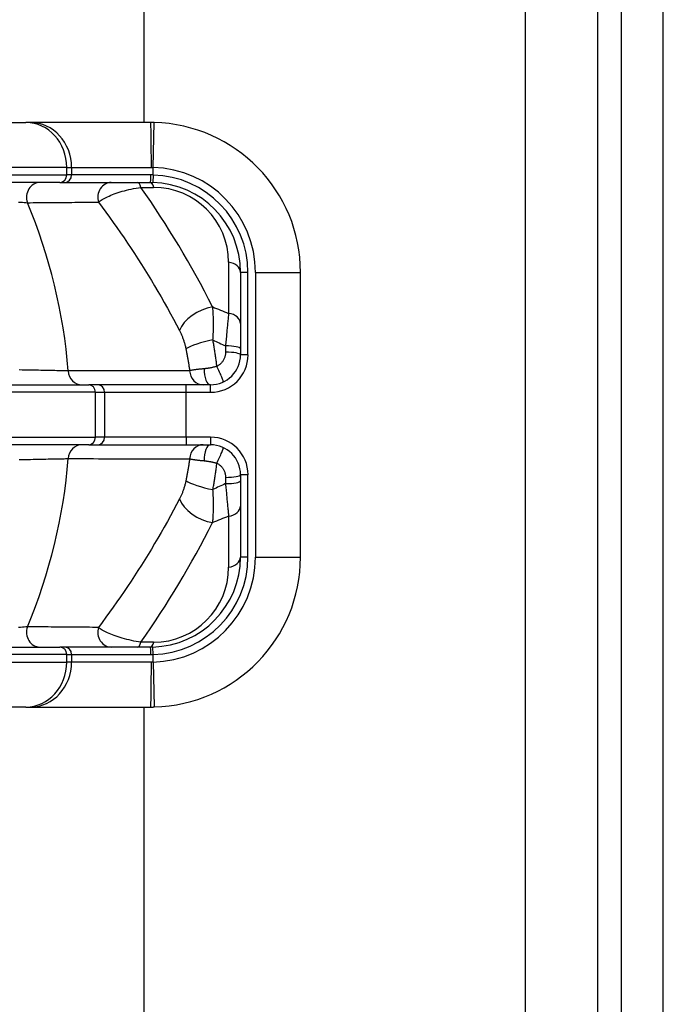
# Model space of a CAD drawing. Header units: inches. Extents: x 0 to 160, y -11 to 104.
# Tile 51 of 121: x 29.39 to 30.61, y 82.17 to 84.04. Entities that reach past the tile are written whole.
import ezdxf

# ---------------------------------------------------------------- set-up
doc = ezdxf.new("R2010")
doc.units = ezdxf.units.IN
doc.header["$LTSCALE"] = 9.614827
doc.header["$MEASUREMENT"] = 0
doc.layers.add('Visible Edges(ANSI)', color=7, linetype='Continuous', lineweight=25)
doc.layers.add('Visible Tangent Edges(ANSI)', color=7, linetype='Continuous', lineweight=25)

msp = doc.modelspace()

# ---------------------------------------------------------------- linework, layer by layer
at = {"layer": 'Visible Edges(ANSI)'}
for p, q in [((30.5311, 22.1936), (30.5311, 88.8923)), ((30.6106, 22.1936), (30.6106, 88.8923)), ((29.6251, 83.8439), (29.6251, 88.3052)), ((30.3481, 88.3052), (30.3481, 22.7807)), ((29.065, 83.8439), (29.4004, 83.8439)), ((29.4096, 83.8439), (29.4004, 83.8439)), ((29.637, 83.8439), (29.4096, 83.8439)), ((29.4649, 83.73), (29.065, 83.73)), ((29.4649, 83.73), (29.4741, 83.73)), ((29.4741, 83.73), (29.637, 83.73)), ((29.8078, 83.5592), (29.8078, 83.4026)), ((29.9217, 83.0184), (29.9217, 83.5592)), ((29.326, 83.3457), (29.5195, 83.3457)), ((29.5369, 83.3457), (29.5195, 83.3457)), ((29.7046, 83.3457), (29.5369, 83.3457)), ((29.7509, 83.3457), (29.7046, 83.3457)), ((29.5195, 83.2319), (29.326, 83.2319)), ((29.5195, 83.2319), (29.5369, 83.2319)), ((29.5369, 83.2319), (29.7046, 83.2319)), ((29.7046, 83.2319), (29.7509, 83.2319)), ((29.8078, 83.1749), (29.8078, 83.0184)), ((29.065, 82.8476), (29.4649, 82.8476)), ((29.4741, 82.8476), (29.4649, 82.8476)), ((29.637, 82.8476), (29.4741, 82.8476)), ((29.4004, 82.7337), (29.065, 82.7337)), ((29.4004, 82.7337), (29.4096, 82.7337)), ((29.4096, 82.7337), (29.637, 82.7337)), ((29.6251, 56.0987), (29.6251, 82.7337))]:
    msp.add_line(p, q, dxfattribs=at)
at = {"layer": 'Visible Edges(ANSI)', "flags": 128}
for points in [[(29.6439, 83.8438), (29.6436, 83.8438), (29.6433, 83.8438), (29.643, 83.8438), (29.6427, 83.8438), (29.6424, 83.8438), (29.6421, 83.8438), (29.6419, 83.8438), (29.6416, 83.8438), (29.6413, 83.8438), (29.641, 83.8438), (29.6407, 83.8438), (29.6404, 83.8438), (29.6401, 83.8438), (29.6399, 83.8438), (29.6396, 83.8438), (29.6393, 83.8438), (29.639, 83.8438), (29.6387, 83.8439), (29.6384, 83.8439), (29.6381, 83.8439), (29.6379, 83.8439), (29.6376, 83.8439), (29.6373, 83.8439), (29.637, 83.8439)], [(29.637, 83.73), (29.6372, 83.73), (29.6374, 83.73), (29.6376, 83.73), (29.6377, 83.73), (29.6379, 83.73), (29.6381, 83.73), (29.6383, 83.73), (29.6385, 83.73), (29.6387, 83.73), (29.6389, 83.73), (29.639, 83.73), (29.6392, 83.73), (29.6394, 83.73), (29.6396, 83.73), (29.6398, 83.73), (29.64, 83.73), (29.6401, 83.73), (29.6403, 83.73), (29.6405, 83.73), (29.6407, 83.73), (29.6409, 83.73), (29.6411, 83.7299), (29.6413, 83.7299), (29.6414, 83.7299)], [(29.6414, 82.8476), (29.6413, 82.8476), (29.6411, 82.8476), (29.6409, 82.8476), (29.6407, 82.8476), (29.6405, 82.8476), (29.6403, 82.8476), (29.6401, 82.8476), (29.64, 82.8476), (29.6398, 82.8476), (29.6396, 82.8476), (29.6394, 82.8476), (29.6392, 82.8476), (29.639, 82.8476), (29.6389, 82.8476), (29.6387, 82.8476), (29.6385, 82.8476), (29.6383, 82.8476), (29.6381, 82.8476), (29.6379, 82.8476), (29.6377, 82.8476), (29.6376, 82.8476), (29.6374, 82.8476), (29.6372, 82.8476), (29.637, 82.8476)], [(29.637, 82.7337), (29.6373, 82.7337), (29.6376, 82.7337), (29.6379, 82.7337), (29.6381, 82.7337), (29.6384, 82.7337), (29.6387, 82.7337), (29.639, 82.7337), (29.6393, 82.7337), (29.6396, 82.7337), (29.6399, 82.7337), (29.6401, 82.7337), (29.6404, 82.7337), (29.6407, 82.7337), (29.641, 82.7337), (29.6413, 82.7337), (29.6416, 82.7337), (29.6419, 82.7337), (29.6421, 82.7338), (29.6424, 82.7338), (29.6427, 82.7338), (29.643, 82.7338), (29.6433, 82.7338), (29.6436, 82.7338), (29.6439, 82.7338)]]:
    msp.add_lwpolyline(points, dxfattribs=at)
at = {"layer": 'Visible Edges(ANSI)'}
for centre, radius, start, end in [((29.637, 83.5592), 0.2847, 0, 88.6203), ((29.637, 83.5592), 0.1708, 0, 88.5141), ((29.7509, 83.4026), 0.0569, 270, 0), ((29.7509, 83.1749), 0.0569, 0, 90), ((29.637, 83.0184), 0.1708, 271.4859, 0), ((29.637, 83.0184), 0.2847, 271.3797, 0)]:
    msp.add_arc(centre, radius, start, end, dxfattribs=at)
at = {"layer": 'Visible Tangent Edges(ANSI)'}
for p, q in [((30.4863, 22.0129), (30.4863, 89.073)), ((29.6418, 83.7584), (29.6439, 83.8438)), ((29.4778, 83.7585), (29.065, 83.7585)), ((29.4778, 83.7585), (29.487, 83.7585)), ((29.4778, 83.7442), (29.4778, 83.7585)), ((29.487, 83.7585), (29.6386, 83.7585)), ((29.487, 83.7585), (29.487, 83.7442)), ((29.6418, 83.7442), (29.6418, 83.7584)), ((29.065, 83.7442), (29.4778, 83.7442)), ((29.487, 83.7442), (29.4778, 83.7442)), ((29.6374, 83.7442), (29.487, 83.7442)), ((29.6418, 83.7442), (29.6414, 83.7299)), ((29.6187, 83.7207), (29.6429, 83.7207)), ((29.7853, 83.5784), (29.7853, 83.4814)), ((29.822, 83.5592), (29.8078, 83.5592)), ((29.822, 83.4026), (29.822, 83.5592)), ((29.8363, 83.5592), (29.9217, 83.5592)), ((29.8363, 83.5592), (29.8363, 83.0184)), ((29.7793, 83.4196), (29.7793, 83.4076)), ((29.822, 83.4026), (29.8078, 83.4026)), ((29.7046, 83.3315), (29.7046, 83.3457)), ((29.7509, 83.3315), (29.7509, 83.3457)), ((29.5324, 83.3315), (29.326, 83.3315)), ((29.5324, 83.3315), (29.5498, 83.3315)), ((29.5324, 83.2461), (29.5324, 83.3315)), ((29.5498, 83.3315), (29.7046, 83.3315)), ((29.5498, 83.3315), (29.5498, 83.2461)), ((29.7046, 83.3315), (29.7509, 83.3315)), ((29.7046, 83.2461), (29.7046, 83.3315)), ((29.326, 83.2461), (29.5324, 83.2461)), ((29.5498, 83.2461), (29.5324, 83.2461)), ((29.7046, 83.2461), (29.5498, 83.2461)), ((29.7509, 83.2461), (29.7046, 83.2461)), ((29.7046, 83.2461), (29.7046, 83.2319)), ((29.7509, 83.2461), (29.7509, 83.2319)), ((29.7793, 83.1699), (29.7793, 83.158)), ((29.822, 83.1749), (29.8078, 83.1749)), ((29.822, 83.0184), (29.822, 83.1749)), ((29.7853, 83.0961), (29.7853, 82.9991)), ((29.822, 83.0184), (29.8078, 83.0184)), ((29.8363, 83.0184), (29.9217, 83.0184)), ((29.6429, 82.8568), (29.6187, 82.8568)), ((29.4778, 82.8333), (29.065, 82.8333)), ((29.4778, 82.8333), (29.487, 82.8333)), ((29.4778, 82.8191), (29.4778, 82.8333)), ((29.487, 82.8333), (29.6374, 82.8333)), ((29.487, 82.8333), (29.487, 82.8191)), ((29.6418, 82.8334), (29.6414, 82.8476)), ((29.6418, 82.8192), (29.6418, 82.8334)), ((29.065, 82.8191), (29.4778, 82.8191)), ((29.487, 82.8191), (29.4778, 82.8191)), ((29.6386, 82.8191), (29.487, 82.8191)), ((29.6418, 82.8192), (29.6439, 82.7338))]:
    msp.add_line(p, q, dxfattribs=at)
at = {"layer": 'Visible Tangent Edges(ANSI)', "flags": 128}
for points in [[(29.6386, 83.7585), (29.6387, 83.7585), (29.6389, 83.7585), (29.639, 83.7585), (29.6391, 83.7585), (29.6393, 83.7585), (29.6394, 83.7585), (29.6395, 83.7585), (29.6397, 83.7585), (29.6398, 83.7585), (29.6399, 83.7584), (29.6401, 83.7584), (29.6402, 83.7584), (29.6403, 83.7584), (29.6405, 83.7584), (29.6406, 83.7584), (29.6407, 83.7584), (29.6409, 83.7584), (29.641, 83.7584), (29.6411, 83.7584), (29.6413, 83.7584), (29.6414, 83.7584), (29.6415, 83.7584), (29.6417, 83.7584), (29.6418, 83.7584)], [(29.6418, 83.7442), (29.6416, 83.7442), (29.6414, 83.7442), (29.6413, 83.7442), (29.6411, 83.7442), (29.6409, 83.7442), (29.6407, 83.7442), (29.6405, 83.7442), (29.6403, 83.7442), (29.6401, 83.7442), (29.64, 83.7442), (29.6398, 83.7442), (29.6396, 83.7442), (29.6394, 83.7442), (29.6392, 83.7442), (29.639, 83.7442), (29.6389, 83.7442), (29.6387, 83.7442), (29.6385, 83.7442), (29.6383, 83.7442), (29.6381, 83.7442), (29.6379, 83.7442), (29.6377, 83.7442), (29.6376, 83.7442), (29.6374, 83.7442)], [(29.5381, 83.6926), (29.5396, 83.6939), (29.5413, 83.6951), (29.5432, 83.6964), (29.5453, 83.6977), (29.5476, 83.6991), (29.5501, 83.7004), (29.5527, 83.7017), (29.5555, 83.703), (29.5584, 83.7043), (29.5615, 83.7056), (29.5648, 83.7069), (29.5682, 83.7082), (29.5718, 83.7095), (29.5755, 83.7108), (29.5793, 83.712), (29.5833, 83.7132), (29.5873, 83.7143), (29.5916, 83.7154), (29.5959, 83.7165), (29.6004, 83.7175), (29.6049, 83.7185), (29.6095, 83.7193), (29.6141, 83.7201), (29.6187, 83.7207)], [(29.3864, 83.6928), (29.3902, 83.6925), (29.3938, 83.6923), (29.3972, 83.692), (29.4003, 83.6918), (29.4031, 83.6916)], [(29.4031, 83.6916), (29.4087, 83.6916), (29.4144, 83.6917), (29.42, 83.6917), (29.4257, 83.6918), (29.4313, 83.6918), (29.437, 83.6918), (29.4426, 83.6919), (29.4483, 83.6919), (29.4539, 83.692), (29.4595, 83.692), (29.4652, 83.6921), (29.4708, 83.6921), (29.4764, 83.6922), (29.482, 83.6922), (29.4877, 83.6922), (29.4933, 83.6923), (29.4989, 83.6923), (29.5045, 83.6924), (29.5101, 83.6924), (29.5157, 83.6925), (29.5213, 83.6925), (29.5269, 83.6925), (29.5325, 83.6926), (29.5381, 83.6926)], [(29.5381, 83.6926), (29.5452, 83.6831), (29.5523, 83.6735), (29.5593, 83.6639), (29.5662, 83.6542), (29.5731, 83.6444), (29.5799, 83.6346), (29.5867, 83.6247), (29.5934, 83.6148), (29.6, 83.6048), (29.6066, 83.5948), (29.6131, 83.5847), (29.6196, 83.5745), (29.626, 83.5643), (29.6323, 83.554), (29.6385, 83.5437), (29.6447, 83.5334), (29.6509, 83.523), (29.6569, 83.5125), (29.6629, 83.502), (29.6689, 83.4914), (29.6747, 83.4808), (29.6805, 83.4701), (29.6863, 83.4594), (29.692, 83.4486)], [(29.7555, 83.4309), (29.7557, 83.4339), (29.7559, 83.4369), (29.756, 83.4399), (29.7562, 83.4428), (29.7563, 83.4457), (29.7564, 83.4486), (29.7564, 83.4514), (29.7565, 83.4542), (29.7565, 83.457), (29.7565, 83.4597), (29.7565, 83.4624), (29.7565, 83.465), (29.7565, 83.4676), (29.7564, 83.4702), (29.7564, 83.4727), (29.7563, 83.4752), (29.7562, 83.4777), (29.7561, 83.4801), (29.7559, 83.4824), (29.7558, 83.4848), (29.7556, 83.487), (29.7554, 83.4893), (29.7552, 83.4915), (29.755, 83.4936)], [(29.7853, 83.4814), (29.785, 83.4793), (29.7848, 83.4771), (29.7846, 83.4749), (29.7843, 83.4726), (29.7841, 83.4702), (29.7839, 83.4679), (29.7836, 83.4655), (29.7834, 83.463), (29.7831, 83.4605), (29.7829, 83.458), (29.7826, 83.4554), (29.7824, 83.4528), (29.7821, 83.4502), (29.7819, 83.4475), (29.7816, 83.4449), (29.7814, 83.4421), (29.7811, 83.4394), (29.7809, 83.4366), (29.7806, 83.4338), (29.7804, 83.431), (29.7801, 83.4282), (29.7798, 83.4253), (29.7796, 83.4225), (29.7793, 83.4196)], [(29.692, 83.4486), (29.6926, 83.4474), (29.6932, 83.4461), (29.6938, 83.4449), (29.6945, 83.4436), (29.6951, 83.4422), (29.6957, 83.4409), (29.6962, 83.4395), (29.6968, 83.4381), (29.6974, 83.4367), (29.6979, 83.4353), (29.6985, 83.4339), (29.699, 83.4325), (29.6995, 83.431), (29.7, 83.4295), (29.7005, 83.428), (29.7009, 83.4265), (29.7014, 83.425), (29.7018, 83.4234), (29.7023, 83.4218), (29.7027, 83.4203), (29.7031, 83.4187), (29.7035, 83.4171), (29.7038, 83.4155), (29.7042, 83.4138)], [(29.763, 83.3808), (29.7628, 83.3829), (29.7625, 83.385), (29.7622, 83.3871), (29.762, 83.3892), (29.7617, 83.3913), (29.7614, 83.3934), (29.7611, 83.3955), (29.7608, 83.3976), (29.7606, 83.3997), (29.7603, 83.4018), (29.7599, 83.4039), (29.7596, 83.406), (29.7593, 83.4081), (29.759, 83.4102), (29.7587, 83.4123), (29.7583, 83.4143), (29.758, 83.4164), (29.7577, 83.4185), (29.7573, 83.4206), (29.757, 83.4226), (29.7566, 83.4247), (29.7562, 83.4268), (29.7559, 83.4288), (29.7555, 83.4309)], [(29.7042, 83.4138), (29.7045, 83.4121), (29.7048, 83.4104), (29.7052, 83.4087), (29.7055, 83.407), (29.7058, 83.4053), (29.7061, 83.4036), (29.7065, 83.4019), (29.7068, 83.4002), (29.7071, 83.3985), (29.7074, 83.3967), (29.7077, 83.395), (29.708, 83.3933), (29.7083, 83.3916), (29.7086, 83.3898), (29.7088, 83.3881), (29.7091, 83.3864), (29.7094, 83.3847), (29.7097, 83.3829), (29.7099, 83.3812), (29.7102, 83.3794), (29.7104, 83.3777), (29.7107, 83.376), (29.7109, 83.3742), (29.7111, 83.3725)], [(29.7793, 83.4076), (29.7793, 83.4063), (29.7792, 83.4049), (29.7791, 83.4035), (29.7788, 83.4021), (29.7786, 83.4007), (29.7782, 83.3994), (29.7778, 83.3981), (29.7774, 83.3968), (29.7768, 83.3955), (29.7763, 83.3942), (29.7756, 83.393), (29.7749, 83.3918), (29.7742, 83.3906), (29.7734, 83.3895), (29.7726, 83.3884), (29.7717, 83.3874), (29.7707, 83.3864), (29.7697, 83.3854), (29.7687, 83.3845), (29.7676, 83.3836), (29.7665, 83.3828), (29.7654, 83.3821), (29.7642, 83.3814), (29.763, 83.3808)], [(29.4807, 83.3721), (29.4783, 83.3722), (29.4756, 83.3722), (29.4728, 83.3723), (29.4697, 83.3723), (29.4664, 83.3724), (29.4629, 83.3724), (29.4593, 83.3725), (29.4554, 83.3726), (29.4514, 83.3726), (29.4472, 83.3727), (29.4428, 83.3728), (29.4383, 83.3729), (29.4337, 83.373), (29.4289, 83.3731), (29.4241, 83.3732), (29.4191, 83.3733), (29.4141, 83.3734), (29.4089, 83.3735), (29.4037, 83.3736), (29.3984, 83.3737), (29.3931, 83.3738), (29.3877, 83.3739)], [(29.7386, 83.3761), (29.7371, 83.376), (29.7357, 83.3758), (29.7342, 83.3757), (29.7328, 83.3755), (29.7314, 83.3754), (29.73, 83.3753), (29.7287, 83.3751), (29.7274, 83.375), (29.7261, 83.3748), (29.7248, 83.3746), (29.7236, 83.3745), (29.7224, 83.3743), (29.7213, 83.3742), (29.7202, 83.374), (29.7191, 83.3739), (29.7181, 83.3737), (29.717, 83.3736), (29.7161, 83.3734), (29.7152, 83.3733), (29.7143, 83.3731), (29.7134, 83.3729), (29.7126, 83.3728), (29.7119, 83.3726), (29.7111, 83.3725)], [(29.763, 83.3808), (29.762, 83.3805), (29.761, 83.3802), (29.76, 83.3799), (29.759, 83.3796), (29.758, 83.3794), (29.7569, 83.3791), (29.7559, 83.3789), (29.7549, 83.3786), (29.7538, 83.3784), (29.7528, 83.3782), (29.7517, 83.378), (29.7507, 83.3778), (29.7497, 83.3776), (29.7486, 83.3774), (29.7476, 83.3772), (29.7466, 83.3771), (29.7456, 83.3769), (29.7446, 83.3768), (29.7435, 83.3767), (29.7425, 83.3765), (29.7416, 83.3764), (29.7406, 83.3763), (29.7396, 83.3762), (29.7386, 83.3761)], [(29.7111, 83.3725), (29.7015, 83.3725), (29.6919, 83.3725), (29.6823, 83.3724), (29.6727, 83.3724), (29.6631, 83.3724), (29.6535, 83.3724), (29.6439, 83.3724), (29.6343, 83.3724), (29.6247, 83.3724), (29.6151, 83.3723), (29.6055, 83.3723), (29.5959, 83.3723), (29.5863, 83.3723), (29.5767, 83.3723), (29.5671, 83.3723), (29.5575, 83.3723), (29.5479, 83.3722), (29.5383, 83.3722), (29.5287, 83.3722), (29.5191, 83.3722), (29.5095, 83.3722), (29.4999, 83.3722), (29.4903, 83.3721), (29.4807, 83.3721)], [(29.3877, 83.2036), (29.3931, 83.2037), (29.3984, 83.2039), (29.4037, 83.204), (29.4089, 83.2041), (29.4141, 83.2042), (29.4192, 83.2043), (29.4241, 83.2044), (29.429, 83.2045), (29.4338, 83.2046), (29.4384, 83.2047), (29.4429, 83.2048), (29.4472, 83.2048), (29.4514, 83.2049), (29.4555, 83.205), (29.4593, 83.2051), (29.463, 83.2051), (29.4664, 83.2052), (29.4697, 83.2053), (29.4728, 83.2053), (29.4756, 83.2054), (29.4783, 83.2054), (29.4807, 83.2054)], [(29.4807, 83.2054), (29.4903, 83.2054), (29.4999, 83.2054), (29.5095, 83.2054), (29.5191, 83.2054), (29.5287, 83.2054), (29.5383, 83.2053), (29.5479, 83.2053), (29.5575, 83.2053), (29.5671, 83.2053), (29.5767, 83.2053), (29.5863, 83.2053), (29.5959, 83.2052), (29.6055, 83.2052), (29.6151, 83.2052), (29.6247, 83.2052), (29.6343, 83.2052), (29.6439, 83.2052), (29.6535, 83.2052), (29.6631, 83.2051), (29.6727, 83.2051), (29.6823, 83.2051), (29.6919, 83.2051), (29.7015, 83.2051), (29.7111, 83.2051)], [(29.7111, 83.2051), (29.7109, 83.2033), (29.7107, 83.2016), (29.7104, 83.1999), (29.7102, 83.1981), (29.7099, 83.1964), (29.7097, 83.1946), (29.7094, 83.1929), (29.7091, 83.1912), (29.7088, 83.1894), (29.7086, 83.1877), (29.7083, 83.186), (29.708, 83.1843), (29.7077, 83.1825), (29.7074, 83.1808), (29.7071, 83.1791), (29.7068, 83.1774), (29.7065, 83.1757), (29.7061, 83.174), (29.7058, 83.1722), (29.7055, 83.1705), (29.7052, 83.1688), (29.7048, 83.1671), (29.7045, 83.1654), (29.7042, 83.1637)], [(29.7111, 83.2051), (29.7119, 83.2049), (29.7126, 83.2048), (29.7134, 83.2046), (29.7143, 83.2045), (29.7152, 83.2043), (29.7161, 83.2042), (29.717, 83.204), (29.718, 83.2038), (29.7191, 83.2037), (29.7202, 83.2035), (29.7213, 83.2034), (29.7224, 83.2032), (29.7236, 83.2031), (29.7248, 83.2029), (29.7261, 83.2028), (29.7274, 83.2026), (29.7287, 83.2025), (29.73, 83.2023), (29.7314, 83.2022), (29.7328, 83.202), (29.7342, 83.2019), (29.7357, 83.2017), (29.7371, 83.2016), (29.7386, 83.2015)], [(29.7386, 83.2015), (29.7396, 83.2014), (29.7406, 83.2013), (29.7416, 83.2012), (29.7425, 83.201), (29.7435, 83.2009), (29.7446, 83.2008), (29.7456, 83.2006), (29.7466, 83.2005), (29.7476, 83.2003), (29.7486, 83.2001), (29.7497, 83.2), (29.7507, 83.1998), (29.7517, 83.1996), (29.7528, 83.1994), (29.7538, 83.1992), (29.7549, 83.1989), (29.7559, 83.1987), (29.7569, 83.1984), (29.758, 83.1982), (29.759, 83.1979), (29.76, 83.1977), (29.761, 83.1974), (29.762, 83.1971), (29.763, 83.1968)], [(29.7555, 83.1467), (29.7559, 83.1487), (29.7562, 83.1508), (29.7566, 83.1529), (29.757, 83.1549), (29.7573, 83.157), (29.7577, 83.1591), (29.758, 83.1612), (29.7583, 83.1632), (29.7587, 83.1653), (29.759, 83.1674), (29.7593, 83.1695), (29.7596, 83.1716), (29.7599, 83.1737), (29.7603, 83.1757), (29.7606, 83.1778), (29.7608, 83.1799), (29.7611, 83.182), (29.7614, 83.1841), (29.7617, 83.1862), (29.762, 83.1884), (29.7622, 83.1905), (29.7625, 83.1926), (29.7628, 83.1947), (29.763, 83.1968)], [(29.763, 83.1968), (29.7642, 83.1962), (29.7654, 83.1955), (29.7665, 83.1947), (29.7676, 83.1939), (29.7687, 83.1931), (29.7697, 83.1922), (29.7707, 83.1912), (29.7717, 83.1902), (29.7726, 83.1892), (29.7734, 83.1881), (29.7742, 83.1869), (29.7749, 83.1858), (29.7756, 83.1846), (29.7763, 83.1833), (29.7768, 83.1821), (29.7774, 83.1808), (29.7778, 83.1795), (29.7782, 83.1782), (29.7786, 83.1768), (29.7788, 83.1755), (29.7791, 83.1741), (29.7792, 83.1727), (29.7793, 83.1713), (29.7793, 83.1699)], [(29.7042, 83.1637), (29.7038, 83.1621), (29.7035, 83.1605), (29.7031, 83.1589), (29.7027, 83.1573), (29.7023, 83.1557), (29.7018, 83.1542), (29.7014, 83.1526), (29.7009, 83.1511), (29.7005, 83.1495), (29.7, 83.148), (29.6995, 83.1466), (29.699, 83.1451), (29.6985, 83.1437), (29.6979, 83.1422), (29.6974, 83.1408), (29.6968, 83.1394), (29.6962, 83.138), (29.6957, 83.1367), (29.6951, 83.1353), (29.6945, 83.134), (29.6938, 83.1327), (29.6932, 83.1314), (29.6926, 83.1302), (29.692, 83.1289)], [(29.7793, 83.158), (29.7796, 83.1551), (29.7798, 83.1522), (29.7801, 83.1494), (29.7804, 83.1466), (29.7806, 83.1437), (29.7809, 83.1409), (29.7811, 83.1382), (29.7814, 83.1354), (29.7816, 83.1327), (29.7819, 83.13), (29.7821, 83.1274), (29.7824, 83.1247), (29.7826, 83.1221), (29.7829, 83.1196), (29.7831, 83.117), (29.7834, 83.1146), (29.7836, 83.1121), (29.7839, 83.1097), (29.7841, 83.1073), (29.7843, 83.105), (29.7846, 83.1027), (29.7848, 83.1005), (29.785, 83.0983), (29.7853, 83.0961)], [(29.755, 83.0839), (29.7552, 83.0861), (29.7554, 83.0883), (29.7556, 83.0905), (29.7558, 83.0928), (29.7559, 83.0951), (29.7561, 83.0975), (29.7562, 83.0999), (29.7563, 83.1023), (29.7564, 83.1048), (29.7564, 83.1073), (29.7565, 83.1099), (29.7565, 83.1125), (29.7565, 83.1152), (29.7565, 83.1178), (29.7565, 83.1206), (29.7565, 83.1233), (29.7564, 83.1261), (29.7564, 83.129), (29.7563, 83.1318), (29.7562, 83.1348), (29.756, 83.1377), (29.7559, 83.1407), (29.7557, 83.1437), (29.7555, 83.1467)], [(29.692, 83.1289), (29.6863, 83.1182), (29.6805, 83.1074), (29.6747, 83.0968), (29.6689, 83.0862), (29.6629, 83.0756), (29.6569, 83.0651), (29.6509, 83.0546), (29.6447, 83.0442), (29.6385, 83.0338), (29.6323, 83.0235), (29.626, 83.0133), (29.6196, 83.0031), (29.6131, 82.9929), (29.6066, 82.9828), (29.6, 82.9728), (29.5934, 82.9628), (29.5867, 82.9529), (29.5799, 82.943), (29.5731, 82.9332), (29.5662, 82.9234), (29.5593, 82.9137), (29.5523, 82.9041), (29.5452, 82.8945), (29.5381, 82.8849)], [(29.4031, 82.886), (29.4003, 82.8858), (29.3972, 82.8856), (29.3938, 82.8853), (29.3902, 82.885), (29.3864, 82.8847)], [(29.5381, 82.8849), (29.5325, 82.885), (29.5269, 82.885), (29.5213, 82.8851), (29.5157, 82.8851), (29.5101, 82.8851), (29.5045, 82.8852), (29.4989, 82.8852), (29.4933, 82.8853), (29.4877, 82.8853), (29.482, 82.8854), (29.4764, 82.8854), (29.4708, 82.8854), (29.4652, 82.8855), (29.4595, 82.8855), (29.4539, 82.8856), (29.4483, 82.8856), (29.4426, 82.8857), (29.437, 82.8857), (29.4313, 82.8858), (29.4257, 82.8858), (29.42, 82.8859), (29.4144, 82.8859), (29.4087, 82.886), (29.4031, 82.886)], [(29.6187, 82.8568), (29.6141, 82.8575), (29.6096, 82.8582), (29.605, 82.859), (29.6006, 82.86), (29.5961, 82.861), (29.5918, 82.862), (29.5875, 82.8632), (29.5834, 82.8643), (29.5794, 82.8656), (29.5755, 82.8668), (29.5718, 82.8681), (29.5682, 82.8693), (29.5648, 82.8706), (29.5615, 82.8719), (29.5584, 82.8732), (29.5555, 82.8745), (29.5527, 82.8759), (29.5501, 82.8772), (29.5476, 82.8785), (29.5453, 82.8798), (29.5432, 82.8811), (29.5413, 82.8824), (29.5396, 82.8837), (29.5381, 82.8849)], [(29.6374, 82.8333), (29.6376, 82.8333), (29.6377, 82.8333), (29.6379, 82.8333), (29.6381, 82.8333), (29.6383, 82.8333), (29.6385, 82.8333), (29.6387, 82.8333), (29.6389, 82.8333), (29.639, 82.8333), (29.6392, 82.8333), (29.6394, 82.8333), (29.6396, 82.8334), (29.6398, 82.8334), (29.64, 82.8334), (29.6401, 82.8334), (29.6403, 82.8334), (29.6405, 82.8334), (29.6407, 82.8334), (29.6409, 82.8334), (29.6411, 82.8334), (29.6413, 82.8334), (29.6414, 82.8334), (29.6416, 82.8334), (29.6418, 82.8334)], [(29.6418, 82.8192), (29.6417, 82.8192), (29.6415, 82.8192), (29.6414, 82.8191), (29.6413, 82.8191), (29.6411, 82.8191), (29.641, 82.8191), (29.6409, 82.8191), (29.6407, 82.8191), (29.6406, 82.8191), (29.6405, 82.8191), (29.6403, 82.8191), (29.6402, 82.8191), (29.6401, 82.8191), (29.6399, 82.8191), (29.6398, 82.8191), (29.6397, 82.8191), (29.6395, 82.8191), (29.6394, 82.8191), (29.6393, 82.8191), (29.6391, 82.8191), (29.639, 82.8191), (29.6389, 82.8191), (29.6387, 82.8191), (29.6386, 82.8191)]]:
    msp.add_lwpolyline(points, dxfattribs=at)
at = {"layer": 'Visible Tangent Edges(ANSI)'}
for centre, radius, start, end in [((29.637, 83.5592), 0.1993, 0, 88.6203), ((29.637, 83.5592), 0.185, 0, 88.5141), ((29.6429, 83.5784), 0.1423, 0, 90), ((28.4415, 83.2888), 1.0426, 4.5847, 22.7271), ((29.7509, 83.4026), 0.0712, 270, 0), ((29.7509, 83.1749), 0.0712, 0, 90), ((28.4415, 83.2888), 1.0426, 337.2729, 355.4153), ((29.637, 83.0184), 0.1993, 271.3797, 0), ((29.637, 83.0184), 0.185, 271.4859, 0), ((29.6429, 82.9991), 0.1423, 270, 0)]:
    msp.add_arc(centre, radius, start, end, dxfattribs=at)
for centre, major_axis, ratio, start_param, end_param in [((29.4004, 83.7585), (0, 0.0854), 0.906308, 4.712389, 6.283185), ((29.4096, 83.7585), (0, 0.0854), 0.906308, 4.712389, 6.283185), ((29.637, 83.7585), (0, 0.0854), 0.018728, 4.712389, 6.283185), ((29.4269, 83.7015), (0, 0.0285), 0.892433, 0, 1.928522), ((29.4649, 83.7442), (0, -0.0142), 0.906308, 0, 1.570796), ((29.4741, 83.7442), (0, -0.0142), 0.906308, 0, 1.570796), ((29.5623, 83.7015), (0, 0.0285), 0.895528, 0, 1.889337), ((29.6127, 83.7015), (0, 0.0285), 0.282821, 5.4535, 6.283185), ((29.637, 83.7442), (0, -0.0142), 0.025931, 0, 1.570796), ((29.637, 83.7015), (0, 0.0285), 0.282821, 5.4535, 6.283185), ((28.1785, 82.438), (0.5901, 1.9095), 0.884965, 5.541756, 5.684245), ((29.7793, 83.5592), (0.0285, 0), 0.6903, 0, 1.360609), ((29.7431, 83.4552), (-0.0508, -0.0257), 0.583274, 4.199098, 5.735996), ((32.0272, 83.3656), (-2.6366, 0.3976), 0.151002, 0.555223, 0.577405), ((29.7793, 83.4622), (0.0285, 0), 0.6903, 0, 1.360609), ((29.7555, 83.4189), (-0.0558, -0.0111), 0.206143, 4.671246, 5.836593), ((32.0035, 83.2888), (-2.6359, 0.4828), 0.179761, 0.583209, 0.600256), ((29.7793, 83.4141), (0.0285, 0), 0.19334, 0, 1.570796), ((29.7793, 83.4026), (0.0285, 0), 0.175704, 0, 1.570796), ((29.7509, 83.3742), (0, -0.0285), 0.430878, 4.644391, 6.283185), ((29.763, 83.3769), (0.0121, -0.0257), 0.05842, 0, 1.694099), ((29.5064, 83.3742), (0, -0.0285), 0.905788, 4.784896, 6.283185), ((29.7369, 83.3742), (0, -0.0285), 0.905956, 4.77204, 6.283185), ((29.5195, 83.3315), (0, 0.0142), 0.906308, 4.712389, 6.283185), ((29.5369, 83.3315), (0, 0.0142), 0.906308, 4.712389, 6.283185), ((29.5195, 83.2461), (0, -0.0142), 0.906308, 0, 1.570796), ((29.5369, 83.2461), (0, -0.0142), 0.906308, 0, 1.570796), ((29.5064, 83.2034), (0, 0.0285), 0.905788, 0, 1.498289), ((29.7369, 83.2034), (0, 0.0285), 0.905956, 0, 1.511146), ((29.7509, 83.2034), (0, 0.0285), 0.430878, 0, 1.638794), ((29.763, 83.2007), (0.0121, 0.0257), 0.05842, 4.589086, 6.283185), ((29.7793, 83.1749), (0.0285, 0), 0.175704, 4.712389, 6.283185), ((29.7555, 83.1586), (-0.0558, 0.0111), 0.206143, 0.446592, 1.611939), ((32.0035, 83.2888), (-2.6359, -0.4828), 0.179761, 5.682929, 5.699976), ((29.7793, 83.1635), (0.0285, 0), 0.19334, 4.712389, 6.283185), ((29.7431, 83.1224), (-0.0508, 0.0257), 0.583274, 0.54719, 2.084088), ((29.7793, 83.1153), (0.0285, 0), 0.6903, 4.922576, 6.283185), ((32.0272, 83.2119), (-2.6366, -0.3976), 0.151002, 5.705781, 5.727962), ((28.1785, 84.1395), (0.5901, -1.9095), 0.884965, 0.59894, 0.74143), ((29.7793, 83.0184), (0.0285, 0), 0.6903, 4.922576, 6.283185), ((29.4269, 82.876), (0, -0.0285), 0.892433, 4.354664, 6.283185), ((29.5623, 82.876), (0, -0.0285), 0.895528, 4.393848, 6.283185), ((29.6127, 82.876), (0, -0.0285), 0.282821, 0, 0.829685), ((29.637, 82.876), (0, -0.0285), 0.282821, 0, 0.829685), ((29.4649, 82.8333), (0, 0.0142), 0.906308, 4.712389, 6.283185), ((29.4741, 82.8333), (0, 0.0142), 0.906308, 4.712389, 6.283185), ((29.637, 82.8333), (0, 0.0142), 0.025931, 4.712389, 6.283185), ((29.4004, 82.8191), (0, -0.0854), 0.906308, 0, 1.570796), ((29.4096, 82.8191), (0, -0.0854), 0.906308, 0, 1.570796), ((29.637, 82.8191), (0, -0.0854), 0.018728, 0, 1.570796)]:
    msp.add_ellipse(centre, major_axis=major_axis, ratio=ratio, start_param=start_param, end_param=end_param, dxfattribs=at)

doc.saveas('drawing.dxf')
